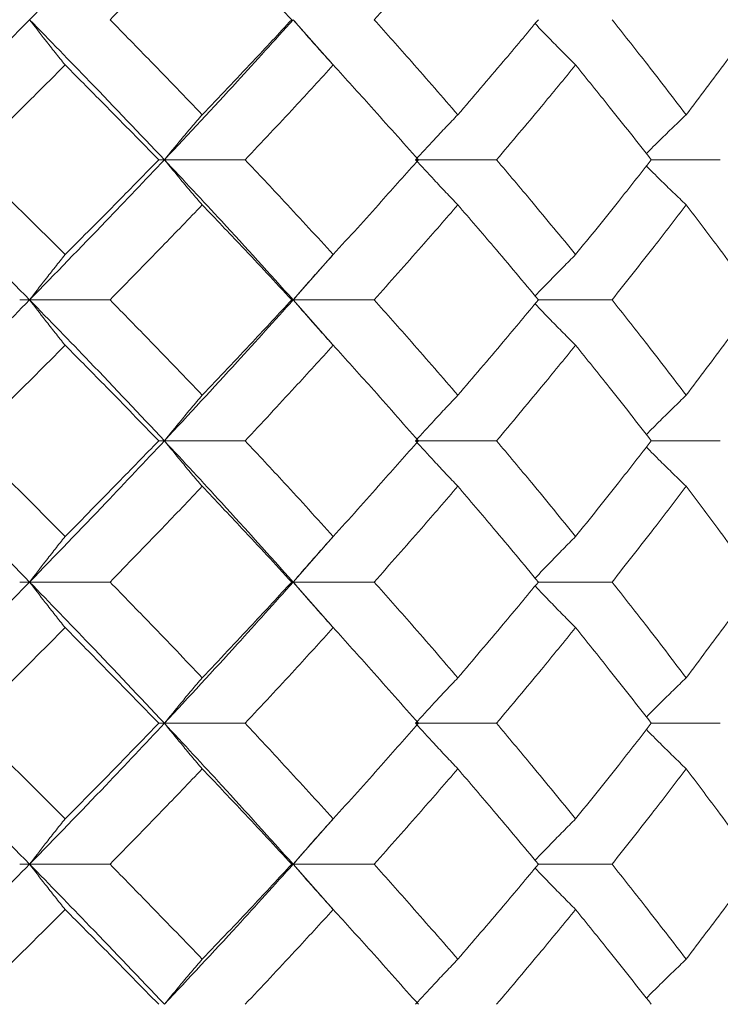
# Model space of a CAD drawing. Header units: inches. Extents: x -4.2 to 22.3, y -10.2 to 17.4.
# Tile 93 of 121: x 13.4 to 13.7, y -0.5 to -0.1. Entities that reach past the tile are written whole.
import ezdxf

# ---------------------------------------------------------------- set-up
doc = ezdxf.new("R2010")
doc.units = ezdxf.units.IN
doc.header["$MEASUREMENT"] = 0

msp = doc.modelspace()

# ---------------------------------------------------------------- linework, layer by layer
at = {"color": 7, "linetype": 'Continuous', "lineweight": 15}
for p, q in [((13.53043, -0.10589), (13.51323, -0.08646)), ((13.45751, -0.14708), (13.45505, -0.14708)), ((13.45751, -0.14708), (13.49248, -0.14708)), ((13.5662, -0.14708), (13.60124, -0.14708)), ((13.6682, -0.14708), (13.69805, -0.14708)), ((13.51323, -0.2077), (13.53039, -0.18826)), ((13.3992, -0.2077), (13.39491, -0.2077)), ((13.3992, -0.2077), (13.434, -0.2077)), ((13.51323, -0.2077), (13.5126, -0.2077)), ((13.53043, -0.22718), (13.51323, -0.2077)), ((13.51323, -0.2077), (13.54828, -0.2077)), ((13.61932, -0.2077), (13.65121, -0.2077)), ((13.45751, -0.26866), (13.45505, -0.26866)), ((13.45751, -0.26866), (13.49248, -0.26866)), ((13.5662, -0.26866), (13.60124, -0.26866)), ((13.6682, -0.26866), (13.69805, -0.26866)), ((13.51323, -0.32978), (13.53039, -0.3102)), ((13.3992, -0.32978), (13.39491, -0.32978)), ((13.3992, -0.32978), (13.434, -0.32978)), ((13.51323, -0.32978), (13.5126, -0.32978)), ((13.53043, -0.34935), (13.51323, -0.32978)), ((13.51323, -0.32978), (13.54828, -0.32978)), ((13.61932, -0.32978), (13.65121, -0.32978)), ((13.45751, -0.3909), (13.45505, -0.3909)), ((13.45751, -0.3909), (13.49248, -0.3909)), ((13.5662, -0.3909), (13.60124, -0.3909)), ((13.6682, -0.3909), (13.69805, -0.3909)), ((13.51323, -0.45186), (13.53039, -0.43236)), ((13.3992, -0.45186), (13.39491, -0.45186)), ((13.3992, -0.45186), (13.434, -0.45186)), ((13.51323, -0.45186), (13.5126, -0.45186)), ((13.53043, -0.47129), (13.51323, -0.45186)), ((13.51323, -0.45186), (13.54828, -0.45186)), ((13.61932, -0.45186), (13.65121, -0.45186))]:
    msp.add_line(p, q, dxfattribs=at)
for points, knots in [([(13.3992, -0.08646), (13.41025, -0.0751), (13.43, -0.0548), (13.4491, -0.03446), (13.45751, -0.0255)], [0, 0, 0, 0, 0.5595503, 1, 1, 1, 1]), ([(13.434, -0.08646), (13.44152, -0.07876), (13.45498, -0.06502), (13.46812, -0.05125), (13.47391, -0.04519)], [0, 0, 0, 0, 0.5596645, 1, 1, 1, 1]), ([(13.5126, -0.08646), (13.50546, -0.07876), (13.49271, -0.06502), (13.47965, -0.05125), (13.47391, -0.04519)], [0, 0, 0, 0, 0.559665, 1, 1, 1, 1]), ([(13.54828, -0.08646), (13.55513, -0.07876), (13.56736, -0.06502), (13.57924, -0.05125), (13.58448, -0.04519)], [0, 0, 0, 0, 0.559665, 1, 1, 1, 1]), ([(13.7139, -0.08646), (13.70829, -0.07876), (13.69826, -0.06502), (13.68787, -0.05125), (13.68329, -0.04519)], [0, 0, 0, 0, 0.559665, 1, 1, 1, 1]), ([(13.33845, -0.14708), (13.34995, -0.1358), (13.3705, -0.11562), (13.39042, -0.09538), (13.3992, -0.08646)], [0, 0, 0, 0, 0.559248, 1, 1, 1, 1]), ([(13.41458, -0.10606), (13.41314, -0.10426), (13.41025, -0.10066), (13.40511, -0.09414), (13.40144, -0.08938), (13.3992, -0.08646)], [0, 0, 0, 0, 0.279356, 0.558712, 1, 1, 1, 1]), ([(13.45751, -0.14708), (13.4468, -0.1358), (13.42764, -0.11562), (13.4079, -0.09538), (13.3992, -0.08646)], [0, 0, 0, 0, 0.559248, 1, 1, 1, 1]), ([(13.47391, -0.12757), (13.46654, -0.11991), (13.45337, -0.10622), (13.43992, -0.0925), (13.434, -0.08646)], [0, 0, 0, 0, 0.559527, 1, 1, 1, 1]), ([(13.45751, -0.14708), (13.46809, -0.1358), (13.487, -0.11562), (13.5052, -0.09538), (13.51323, -0.08646)], [0, 0, 0, 0, 0.559248, 1, 1, 1, 1]), ([(13.47391, -0.12757), (13.48121, -0.11991), (13.49427, -0.10622), (13.507, -0.0925), (13.5126, -0.08646)], [0, 0, 0, 0, 0.559527, 1, 1, 1, 1]), ([(13.53059, -0.10606), (13.52896, -0.10426), (13.5257, -0.10066), (13.5199, -0.09414), (13.51576, -0.08938), (13.51323, -0.08646)], [0, 0, 0, 0, 0.279356, 0.558712, 1, 1, 1, 1]), ([(13.58448, -0.12757), (13.57781, -0.11991), (13.5659, -0.10622), (13.55367, -0.0925), (13.54828, -0.08646)], [0, 0, 0, 0, 0.559527, 1, 1, 1, 1]), ([(13.58448, -0.12757), (13.59107, -0.11991), (13.60286, -0.10622), (13.61429, -0.0925), (13.61932, -0.08646)], [0, 0, 0, 0, 0.559527, 1, 1, 1, 1]), ([(13.63543, -0.10606), (13.63363, -0.10426), (13.63003, -0.10066), (13.62419, -0.0947), (13.62016, -0.0905), (13.61791, -0.08815)], [0, 0, 0, 0, 0.3054659, 0.6109318, 1, 1, 1, 1]), ([(13.68329, -0.12757), (13.6774, -0.11991), (13.66688, -0.10622), (13.656, -0.0925), (13.65121, -0.08646)], [0, 0, 0, 0, 0.559527, 1, 1, 1, 1]), ([(13.68329, -0.12757), (13.68911, -0.11991), (13.69949, -0.10622), (13.7095, -0.0925), (13.7139, -0.08646)], [0, 0, 0, 0, 0.559527, 1, 1, 1, 1]), ([(13.37298, -0.14708), (13.38082, -0.13944), (13.39483, -0.12578), (13.40854, -0.11209), (13.41458, -0.10606)], [0, 0, 0, 0, 0.559462, 1, 1, 1, 1]), ([(13.45505, -0.14708), (13.44758, -0.13944), (13.43422, -0.12578), (13.42059, -0.11209), (13.41458, -0.10606)], [0, 0, 0, 0, 0.559462, 1, 1, 1, 1]), ([(13.49248, -0.14708), (13.49968, -0.13944), (13.51254, -0.12578), (13.52507, -0.11209), (13.53059, -0.10606)], [0, 0, 0, 0, 0.559462, 1, 1, 1, 1]), ([(13.56741, -0.14708), (13.56063, -0.13944), (13.5485, -0.12578), (13.53607, -0.11209), (13.53059, -0.10606)], [0, 0, 0, 0, 0.559462, 1, 1, 1, 1]), ([(13.60124, -0.14708), (13.60771, -0.13944), (13.61928, -0.12578), (13.63049, -0.11209), (13.63543, -0.10606)], [0, 0, 0, 0, 0.559462, 1, 1, 1, 1]), ([(13.6682, -0.14708), (13.66218, -0.13944), (13.65142, -0.12578), (13.64032, -0.11209), (13.63543, -0.10606)], [0, 0, 0, 0, 0.559462, 1, 1, 1, 1]), ([(13.47391, -0.12757), (13.47236, -0.12937), (13.46928, -0.13296), (13.46381, -0.13945), (13.4599, -0.14418), (13.45751, -0.14708)], [0, 0, 0, 0, 0.279852, 0.559705, 1, 1, 1, 1]), ([(13.58448, -0.12757), (13.58276, -0.12937), (13.57932, -0.13296), (13.57322, -0.13945), (13.56886, -0.14418), (13.5662, -0.14708)], [0, 0, 0, 0, 0.279852, 0.559705, 1, 1, 1, 1]), ([(13.68329, -0.12757), (13.68142, -0.12937), (13.67766, -0.13296), (13.67191, -0.13856), (13.66806, -0.14239), (13.66606, -0.14438)], [0, 0, 0, 0, 0.3243974, 0.6487949, 1, 1, 1, 1]), ([(13.3992, -0.2077), (13.38801, -0.19635), (13.36807, -0.17611), (13.34749, -0.15594), (13.33845, -0.14708)], [0, 0, 0, 0, 0.5607593, 1, 1, 1, 1]), ([(13.41458, -0.1881), (13.40689, -0.18043), (13.39316, -0.16674), (13.37914, -0.15308), (13.37298, -0.14708)], [0, 0, 0, 0, 0.560541, 1, 1, 1, 1]), ([(13.3992, -0.2077), (13.41026, -0.19635), (13.42998, -0.17611), (13.44911, -0.15594), (13.45751, -0.14708)], [0, 0, 0, 0, 0.560759, 1, 1, 1, 1]), ([(13.41458, -0.1881), (13.42222, -0.18043), (13.43584, -0.16674), (13.44919, -0.15308), (13.45505, -0.14708)], [0, 0, 0, 0, 0.560541, 1, 1, 1, 1]), ([(13.47391, -0.16659), (13.47236, -0.16479), (13.46928, -0.16119), (13.46381, -0.15471), (13.4599, -0.14997), (13.45751, -0.14708)], [0, 0, 0, 0, 0.279852, 0.559705, 1, 1, 1, 1]), ([(13.51323, -0.2077), (13.503, -0.19635), (13.48477, -0.17611), (13.46583, -0.15594), (13.45751, -0.14708)], [0, 0, 0, 0, 0.560759, 1, 1, 1, 1]), ([(13.53059, -0.1881), (13.52356, -0.18043), (13.51102, -0.16674), (13.49814, -0.15308), (13.49248, -0.14708)], [0, 0, 0, 0, 0.5605414, 1, 1, 1, 1]), ([(13.53059, -0.1881), (13.53755, -0.18043), (13.54997, -0.16674), (13.56209, -0.15308), (13.56741, -0.14708)], [0, 0, 0, 0, 0.560541, 1, 1, 1, 1]), ([(13.58448, -0.16659), (13.58276, -0.16479), (13.57932, -0.16119), (13.57322, -0.15471), (13.56886, -0.14997), (13.5662, -0.14708)], [0, 0, 0, 0, 0.279852, 0.559705, 1, 1, 1, 1]), ([(13.63543, -0.1881), (13.62914, -0.18043), (13.61792, -0.16674), (13.60633, -0.15308), (13.60124, -0.14708)], [0, 0, 0, 0, 0.560541, 1, 1, 1, 1]), ([(13.63543, -0.1881), (13.64164, -0.18043), (13.65273, -0.16674), (13.66348, -0.15308), (13.6682, -0.14708)], [0, 0, 0, 0, 0.560541, 1, 1, 1, 1]), ([(13.68329, -0.16659), (13.68142, -0.16479), (13.67766, -0.16119), (13.67191, -0.1556), (13.66806, -0.15177), (13.66606, -0.14978)], [0, 0, 0, 0, 0.324451, 0.648902, 1, 1, 1, 1]), ([(13.434, -0.2077), (13.44153, -0.20001), (13.45496, -0.18629), (13.46812, -0.1726), (13.47391, -0.16659)], [0, 0, 0, 0, 0.560476, 1, 1, 1, 1]), ([(13.5126, -0.2077), (13.50546, -0.20001), (13.49272, -0.18629), (13.47965, -0.1726), (13.47391, -0.16659)], [0, 0, 0, 0, 0.560476, 1, 1, 1, 1]), ([(13.54828, -0.2077), (13.55513, -0.20001), (13.56735, -0.18629), (13.57925, -0.1726), (13.58448, -0.16659)], [0, 0, 0, 0, 0.560476, 1, 1, 1, 1]), ([(13.61932, -0.2077), (13.61291, -0.20001), (13.60147, -0.18629), (13.58967, -0.1726), (13.58448, -0.16659)], [0, 0, 0, 0, 0.560476, 1, 1, 1, 1]), ([(13.65121, -0.2077), (13.6573, -0.20001), (13.66816, -0.18629), (13.67867, -0.1726), (13.68329, -0.16659)], [0, 0, 0, 0, 0.5604762, 1, 1, 1, 1]), ([(13.7139, -0.2077), (13.70829, -0.20001), (13.69827, -0.18629), (13.68787, -0.1726), (13.68329, -0.16659)], [0, 0, 0, 0, 0.560476, 1, 1, 1, 1]), ([(13.41458, -0.1881), (13.41314, -0.1899), (13.41025, -0.1935), (13.40511, -0.20002), (13.40144, -0.20478), (13.3992, -0.2077)], [0, 0, 0, 0, 0.279356, 0.558712, 1, 1, 1, 1]), ([(13.53059, -0.1881), (13.52896, -0.1899), (13.5257, -0.1935), (13.5199, -0.20002), (13.51576, -0.20478), (13.51323, -0.2077)], [0, 0, 0, 0, 0.279356, 0.558712, 1, 1, 1, 1]), ([(13.63543, -0.1881), (13.63363, -0.1899), (13.63003, -0.1935), (13.62419, -0.19946), (13.62016, -0.20366), (13.61791, -0.20601)], [0, 0, 0, 0, 0.305431, 0.610861, 1, 1, 1, 1]), ([(13.33845, -0.26866), (13.34995, -0.25726), (13.37047, -0.23692), (13.39043, -0.21662), (13.3992, -0.2077)], [0, 0, 0, 0, 0.560458, 1, 1, 1, 1]), ([(13.41458, -0.22733), (13.41314, -0.22553), (13.41025, -0.22192), (13.40512, -0.21539), (13.40145, -0.21062), (13.3992, -0.2077)], [0, 0, 0, 0, 0.279168, 0.558336, 1, 1, 1, 1]), ([(13.45751, -0.26866), (13.44679, -0.25726), (13.42767, -0.23692), (13.40789, -0.21662), (13.3992, -0.2077)], [0, 0, 0, 0, 0.560458, 1, 1, 1, 1]), ([(13.47391, -0.24897), (13.46653, -0.24126), (13.45338, -0.22749), (13.43991, -0.21374), (13.434, -0.2077)], [0, 0, 0, 0, 0.560339, 1, 1, 1, 1]), ([(13.45751, -0.26866), (13.46809, -0.25726), (13.48698, -0.23692), (13.50521, -0.21662), (13.51323, -0.2077)], [0, 0, 0, 0, 0.5604576, 1, 1, 1, 1]), ([(13.47391, -0.24897), (13.48121, -0.24126), (13.49426, -0.22749), (13.507, -0.21374), (13.5126, -0.2077)], [0, 0, 0, 0, 0.560339, 1, 1, 1, 1]), ([(13.53059, -0.22733), (13.52896, -0.22553), (13.5257, -0.22192), (13.51991, -0.21539), (13.51577, -0.21062), (13.51323, -0.2077)], [0, 0, 0, 0, 0.279168, 0.558336, 1, 1, 1, 1]), ([(13.58448, -0.24897), (13.57781, -0.24126), (13.56591, -0.22749), (13.55367, -0.21374), (13.54828, -0.2077)], [0, 0, 0, 0, 0.560339, 1, 1, 1, 1]), ([(13.58448, -0.24897), (13.59108, -0.24126), (13.60285, -0.22749), (13.61429, -0.21374), (13.61932, -0.2077)], [0, 0, 0, 0, 0.560339, 1, 1, 1, 1]), ([(13.68329, -0.24897), (13.6774, -0.24126), (13.66688, -0.22749), (13.656, -0.21374), (13.65121, -0.2077)], [0, 0, 0, 0, 0.560339, 1, 1, 1, 1]), ([(13.68329, -0.24897), (13.68911, -0.24126), (13.69949, -0.22749), (13.7095, -0.21374), (13.7139, -0.2077)], [0, 0, 0, 0, 0.560339, 1, 1, 1, 1]), ([(13.63543, -0.22733), (13.63363, -0.22553), (13.63004, -0.22192), (13.62419, -0.21595), (13.62017, -0.21175), (13.61791, -0.20939)], [0, 0, 0, 0, 0.305261, 0.610522, 1, 1, 1, 1]), ([(13.37298, -0.26866), (13.38082, -0.26093), (13.39482, -0.24715), (13.40855, -0.23339), (13.41458, -0.22733)], [0, 0, 0, 0, 0.560274, 1, 1, 1, 1]), ([(13.45505, -0.26866), (13.44757, -0.26093), (13.43423, -0.24715), (13.42058, -0.23339), (13.41458, -0.22733)], [0, 0, 0, 0, 0.5602736, 1, 1, 1, 1]), ([(13.49248, -0.26866), (13.49968, -0.26093), (13.51253, -0.24715), (13.52507, -0.23339), (13.53059, -0.22733)], [0, 0, 0, 0, 0.5602736, 1, 1, 1, 1]), ([(13.56741, -0.26866), (13.56062, -0.26093), (13.54851, -0.24715), (13.53606, -0.23339), (13.53059, -0.22733)], [0, 0, 0, 0, 0.560274, 1, 1, 1, 1]), ([(13.60124, -0.26866), (13.60772, -0.26093), (13.61927, -0.24715), (13.63049, -0.23339), (13.63543, -0.22733)], [0, 0, 0, 0, 0.560274, 1, 1, 1, 1]), ([(13.6682, -0.26866), (13.66218, -0.26093), (13.65143, -0.24715), (13.64031, -0.23339), (13.63543, -0.22733)], [0, 0, 0, 0, 0.560274, 1, 1, 1, 1]), ([(13.47391, -0.24897), (13.47237, -0.25077), (13.4693, -0.25439), (13.46382, -0.26093), (13.45991, -0.26572), (13.45751, -0.26866)], [0, 0, 0, 0, 0.27887, 0.557739, 1, 1, 1, 1]), ([(13.58448, -0.24897), (13.58277, -0.25077), (13.57934, -0.25439), (13.57324, -0.26093), (13.56888, -0.26572), (13.5662, -0.26866)], [0, 0, 0, 0, 0.2788696, 0.5577393, 1, 1, 1, 1]), ([(13.68329, -0.24897), (13.68142, -0.25078), (13.67768, -0.25439), (13.67193, -0.26003), (13.66807, -0.2639), (13.66606, -0.26593)], [0, 0, 0, 0, 0.3232513, 0.6465027, 1, 1, 1, 1]), ([(13.3992, -0.32978), (13.38802, -0.31836), (13.36805, -0.29798), (13.3475, -0.27761), (13.33845, -0.26866)], [0, 0, 0, 0, 0.560155, 1, 1, 1, 1]), ([(13.41458, -0.31006), (13.40689, -0.30232), (13.39316, -0.28852), (13.37914, -0.27472), (13.37298, -0.26866)], [0, 0, 0, 0, 0.5601361, 1, 1, 1, 1]), ([(13.3992, -0.32978), (13.41025, -0.31836), (13.42999, -0.29798), (13.4491, -0.27761), (13.45751, -0.26866)], [0, 0, 0, 0, 0.560155, 1, 1, 1, 1]), ([(13.41458, -0.31006), (13.42222, -0.30232), (13.43584, -0.28852), (13.44918, -0.27472), (13.45505, -0.26866)], [0, 0, 0, 0, 0.560136, 1, 1, 1, 1]), ([(13.47391, -0.28836), (13.47237, -0.28655), (13.4693, -0.28294), (13.46382, -0.27639), (13.45991, -0.2716), (13.45751, -0.26866)], [0, 0, 0, 0, 0.2787754, 0.5575509, 1, 1, 1, 1]), ([(13.51323, -0.32978), (13.50301, -0.31836), (13.48476, -0.29798), (13.46583, -0.27761), (13.45751, -0.26866)], [0, 0, 0, 0, 0.560155, 1, 1, 1, 1]), ([(13.53059, -0.31006), (13.52356, -0.30232), (13.51101, -0.28852), (13.49814, -0.27472), (13.49248, -0.26866)], [0, 0, 0, 0, 0.5601361, 1, 1, 1, 1]), ([(13.53059, -0.31006), (13.53755, -0.30232), (13.54998, -0.28852), (13.56209, -0.27472), (13.56741, -0.26866)], [0, 0, 0, 0, 0.5601361, 1, 1, 1, 1]), ([(13.58448, -0.28836), (13.58277, -0.28655), (13.57934, -0.28294), (13.57324, -0.27639), (13.56888, -0.2716), (13.5662, -0.26866)], [0, 0, 0, 0, 0.278775, 0.557551, 1, 1, 1, 1]), ([(13.63543, -0.31006), (13.62914, -0.30232), (13.61791, -0.28852), (13.60633, -0.27472), (13.60124, -0.26866)], [0, 0, 0, 0, 0.560136, 1, 1, 1, 1]), ([(13.63543, -0.31006), (13.64164, -0.30232), (13.65274, -0.28852), (13.66347, -0.27472), (13.6682, -0.26866)], [0, 0, 0, 0, 0.560136, 1, 1, 1, 1]), ([(13.68329, -0.28836), (13.68142, -0.28655), (13.67768, -0.28294), (13.67193, -0.27729), (13.66808, -0.27341), (13.66606, -0.27139)], [0, 0, 0, 0, 0.323206, 0.646412, 1, 1, 1, 1]), ([(13.434, -0.32978), (13.44153, -0.32205), (13.45497, -0.30824), (13.46812, -0.29443), (13.47391, -0.28836)], [0, 0, 0, 0, 0.560071, 1, 1, 1, 1]), ([(13.5126, -0.32978), (13.50546, -0.32205), (13.49271, -0.30824), (13.47965, -0.29443), (13.47391, -0.28836)], [0, 0, 0, 0, 0.560071, 1, 1, 1, 1]), ([(13.54828, -0.32978), (13.55513, -0.32205), (13.56735, -0.30824), (13.57925, -0.29443), (13.58448, -0.28836)], [0, 0, 0, 0, 0.560071, 1, 1, 1, 1]), ([(13.61932, -0.32978), (13.61291, -0.32205), (13.60146, -0.30824), (13.58967, -0.29443), (13.58448, -0.28836)], [0, 0, 0, 0, 0.560071, 1, 1, 1, 1]), ([(13.65121, -0.32978), (13.6573, -0.32205), (13.66816, -0.30824), (13.67867, -0.29443), (13.68329, -0.28836)], [0, 0, 0, 0, 0.5600706, 1, 1, 1, 1]), ([(13.7139, -0.32978), (13.70829, -0.32205), (13.69827, -0.30824), (13.68787, -0.29443), (13.68329, -0.28836)], [0, 0, 0, 0, 0.560071, 1, 1, 1, 1]), ([(13.41458, -0.31006), (13.41314, -0.31186), (13.41026, -0.31548), (13.40512, -0.32204), (13.40145, -0.32684), (13.3992, -0.32978)], [0, 0, 0, 0, 0.278676, 0.557352, 1, 1, 1, 1]), ([(13.53059, -0.31006), (13.52896, -0.31186), (13.52571, -0.31548), (13.51992, -0.32204), (13.51577, -0.32684), (13.51323, -0.32978)], [0, 0, 0, 0, 0.278676, 0.5573521, 1, 1, 1, 1]), ([(13.63543, -0.31006), (13.63363, -0.31186), (13.63005, -0.31548), (13.6242, -0.32148), (13.62017, -0.3257), (13.61791, -0.32808)], [0, 0, 0, 0, 0.3046918, 0.6093836, 1, 1, 1, 1]), ([(13.33845, -0.3909), (13.34995, -0.3795), (13.37048, -0.35913), (13.39042, -0.33875), (13.3992, -0.32978)], [0, 0, 0, 0, 0.5598527, 1, 1, 1, 1]), ([(13.41458, -0.3495), (13.41314, -0.34769), (13.41026, -0.34408), (13.40512, -0.33752), (13.40145, -0.33272), (13.3992, -0.32978)], [0, 0, 0, 0, 0.278676, 0.5573521, 1, 1, 1, 1]), ([(13.45751, -0.3909), (13.4468, -0.3795), (13.42766, -0.35913), (13.4079, -0.33875), (13.3992, -0.32978)], [0, 0, 0, 0, 0.559853, 1, 1, 1, 1]), ([(13.47391, -0.3712), (13.46654, -0.36347), (13.45337, -0.34966), (13.43992, -0.33586), (13.434, -0.32978)], [0, 0, 0, 0, 0.559933, 1, 1, 1, 1]), ([(13.45751, -0.3909), (13.46809, -0.3795), (13.48699, -0.35913), (13.50521, -0.33875), (13.51323, -0.32978)], [0, 0, 0, 0, 0.5598527, 1, 1, 1, 1]), ([(13.47391, -0.3712), (13.48121, -0.36347), (13.49426, -0.34966), (13.507, -0.33586), (13.5126, -0.32978)], [0, 0, 0, 0, 0.559933, 1, 1, 1, 1]), ([(13.53059, -0.3495), (13.52896, -0.34769), (13.52571, -0.34408), (13.51992, -0.33752), (13.51577, -0.33272), (13.51323, -0.32978)], [0, 0, 0, 0, 0.278676, 0.5573521, 1, 1, 1, 1]), ([(13.58448, -0.3712), (13.57781, -0.36347), (13.5659, -0.34966), (13.55367, -0.33586), (13.54828, -0.32978)], [0, 0, 0, 0, 0.559933, 1, 1, 1, 1]), ([(13.58448, -0.3712), (13.59107, -0.36347), (13.60286, -0.34966), (13.61429, -0.33586), (13.61932, -0.32978)], [0, 0, 0, 0, 0.559933, 1, 1, 1, 1]), ([(13.63543, -0.3495), (13.63363, -0.34769), (13.63005, -0.34408), (13.6242, -0.33808), (13.62017, -0.33386), (13.61791, -0.33148)], [0, 0, 0, 0, 0.304724, 0.609448, 1, 1, 1, 1]), ([(13.68329, -0.3712), (13.6774, -0.36347), (13.66688, -0.34966), (13.656, -0.33586), (13.65121, -0.32978)], [0, 0, 0, 0, 0.559933, 1, 1, 1, 1]), ([(13.68329, -0.3712), (13.68911, -0.36347), (13.69949, -0.34966), (13.7095, -0.33586), (13.7139, -0.32978)], [0, 0, 0, 0, 0.559933, 1, 1, 1, 1]), ([(13.37298, -0.3909), (13.38082, -0.38318), (13.39482, -0.36938), (13.40854, -0.35558), (13.41458, -0.3495)], [0, 0, 0, 0, 0.559868, 1, 1, 1, 1]), ([(13.45505, -0.3909), (13.44758, -0.38318), (13.43422, -0.36938), (13.42059, -0.35558), (13.41458, -0.3495)], [0, 0, 0, 0, 0.5598675, 1, 1, 1, 1]), ([(13.49248, -0.3909), (13.49968, -0.38318), (13.51254, -0.36938), (13.52507, -0.35558), (13.53059, -0.3495)], [0, 0, 0, 0, 0.559868, 1, 1, 1, 1]), ([(13.56741, -0.3909), (13.56063, -0.38318), (13.54851, -0.36938), (13.53606, -0.35558), (13.53059, -0.3495)], [0, 0, 0, 0, 0.559868, 1, 1, 1, 1]), ([(13.60124, -0.3909), (13.60771, -0.38318), (13.61928, -0.36938), (13.63049, -0.35558), (13.63543, -0.3495)], [0, 0, 0, 0, 0.559868, 1, 1, 1, 1]), ([(13.6682, -0.3909), (13.66218, -0.38318), (13.65142, -0.36938), (13.64032, -0.35558), (13.63543, -0.3495)], [0, 0, 0, 0, 0.559868, 1, 1, 1, 1]), ([(13.47391, -0.3712), (13.47237, -0.37301), (13.4693, -0.37662), (13.46382, -0.38317), (13.45991, -0.38796), (13.45751, -0.3909)], [0, 0, 0, 0, 0.278775, 0.557551, 1, 1, 1, 1]), ([(13.58448, -0.3712), (13.58277, -0.37301), (13.57934, -0.37662), (13.57324, -0.38317), (13.56888, -0.38796), (13.5662, -0.3909)], [0, 0, 0, 0, 0.278775, 0.557551, 1, 1, 1, 1]), ([(13.68329, -0.3712), (13.68142, -0.37301), (13.67768, -0.37662), (13.67193, -0.38227), (13.66807, -0.38615), (13.66606, -0.38817)], [0, 0, 0, 0, 0.323147, 0.646295, 1, 1, 1, 1]), ([(13.3992, -0.45186), (13.38802, -0.4405), (13.36804, -0.4202), (13.3475, -0.39986), (13.33845, -0.3909)], [0, 0, 0, 0, 0.55955, 1, 1, 1, 1]), ([(13.41458, -0.43223), (13.40689, -0.42452), (13.39315, -0.41075), (13.37914, -0.39697), (13.37298, -0.3909)], [0, 0, 0, 0, 0.55973, 1, 1, 1, 1]), ([(13.3992, -0.45186), (13.41025, -0.4405), (13.43, -0.4202), (13.4491, -0.39986), (13.45751, -0.3909)], [0, 0, 0, 0, 0.55955, 1, 1, 1, 1]), ([(13.41458, -0.43223), (13.42221, -0.42452), (13.43585, -0.41075), (13.44918, -0.39697), (13.45505, -0.3909)], [0, 0, 0, 0, 0.55973, 1, 1, 1, 1]), ([(13.47391, -0.41059), (13.47237, -0.40878), (13.4693, -0.40517), (13.46382, -0.39863), (13.45991, -0.39384), (13.45751, -0.3909)], [0, 0, 0, 0, 0.2788696, 0.5577393, 1, 1, 1, 1]), ([(13.51323, -0.45186), (13.50301, -0.4405), (13.48475, -0.4202), (13.46584, -0.39986), (13.45751, -0.3909)], [0, 0, 0, 0, 0.55955, 1, 1, 1, 1]), ([(13.53059, -0.43223), (13.52356, -0.42452), (13.51101, -0.41075), (13.49815, -0.39697), (13.49248, -0.3909)], [0, 0, 0, 0, 0.55973, 1, 1, 1, 1]), ([(13.53059, -0.43223), (13.53755, -0.42452), (13.54998, -0.41075), (13.56208, -0.39697), (13.56741, -0.3909)], [0, 0, 0, 0, 0.55973, 1, 1, 1, 1]), ([(13.58448, -0.41059), (13.58277, -0.40878), (13.57934, -0.40517), (13.57324, -0.39863), (13.56888, -0.39384), (13.5662, -0.3909)], [0, 0, 0, 0, 0.27887, 0.557739, 1, 1, 1, 1]), ([(13.63543, -0.43223), (13.62914, -0.42452), (13.61791, -0.41075), (13.60633, -0.39697), (13.60124, -0.3909)], [0, 0, 0, 0, 0.55973, 1, 1, 1, 1]), ([(13.63543, -0.43223), (13.64164, -0.42452), (13.65274, -0.41075), (13.66347, -0.39697), (13.6682, -0.3909)], [0, 0, 0, 0, 0.55973, 1, 1, 1, 1]), ([(13.68329, -0.41059), (13.68142, -0.40878), (13.67768, -0.40517), (13.67193, -0.39953), (13.66807, -0.39566), (13.66606, -0.39363)], [0, 0, 0, 0, 0.3233149, 0.6466297, 1, 1, 1, 1]), ([(13.434, -0.45186), (13.44152, -0.44416), (13.45498, -0.43042), (13.46812, -0.41665), (13.47391, -0.41059)], [0, 0, 0, 0, 0.559665, 1, 1, 1, 1]), ([(13.5126, -0.45186), (13.50546, -0.44416), (13.49271, -0.43042), (13.47965, -0.41665), (13.47391, -0.41059)], [0, 0, 0, 0, 0.5596645, 1, 1, 1, 1]), ([(13.54828, -0.45186), (13.55513, -0.44416), (13.56736, -0.43042), (13.57924, -0.41665), (13.58448, -0.41059)], [0, 0, 0, 0, 0.559665, 1, 1, 1, 1]), ([(13.61932, -0.45186), (13.61291, -0.44416), (13.60146, -0.43042), (13.58967, -0.41665), (13.58448, -0.41059)], [0, 0, 0, 0, 0.559665, 1, 1, 1, 1]), ([(13.65121, -0.45186), (13.65729, -0.44416), (13.66817, -0.43042), (13.67867, -0.41665), (13.68329, -0.41059)], [0, 0, 0, 0, 0.559665, 1, 1, 1, 1]), ([(13.7139, -0.45186), (13.70829, -0.44416), (13.69826, -0.43042), (13.68787, -0.41665), (13.68329, -0.41059)], [0, 0, 0, 0, 0.559665, 1, 1, 1, 1]), ([(13.41458, -0.43223), (13.41314, -0.43403), (13.41025, -0.43764), (13.40512, -0.44416), (13.40145, -0.44894), (13.3992, -0.45186)], [0, 0, 0, 0, 0.279168, 0.558336, 1, 1, 1, 1]), ([(13.53059, -0.43223), (13.52896, -0.43403), (13.5257, -0.43764), (13.51991, -0.44416), (13.51577, -0.44894), (13.51323, -0.45186)], [0, 0, 0, 0, 0.279168, 0.558336, 1, 1, 1, 1]), ([(13.63543, -0.43223), (13.63363, -0.43403), (13.63004, -0.43764), (13.62419, -0.44361), (13.62017, -0.44781), (13.61791, -0.45017)], [0, 0, 0, 0, 0.305232, 0.610464, 1, 1, 1, 1]), ([(13.33845, -0.51248), (13.34995, -0.5012), (13.3705, -0.48102), (13.39042, -0.46078), (13.3992, -0.45186)], [0, 0, 0, 0, 0.559248, 1, 1, 1, 1]), ([(13.41458, -0.47146), (13.41314, -0.46966), (13.41025, -0.46606), (13.40511, -0.45954), (13.40144, -0.45478), (13.3992, -0.45186)], [0, 0, 0, 0, 0.279356, 0.558712, 1, 1, 1, 1]), ([(13.45751, -0.51248), (13.4468, -0.5012), (13.42764, -0.48102), (13.4079, -0.46078), (13.3992, -0.45186)], [0, 0, 0, 0, 0.559248, 1, 1, 1, 1]), ([(13.47391, -0.49297), (13.46654, -0.48531), (13.45337, -0.47162), (13.43992, -0.4579), (13.434, -0.45186)], [0, 0, 0, 0, 0.5595273, 1, 1, 1, 1]), ([(13.45751, -0.51248), (13.46809, -0.5012), (13.487, -0.48102), (13.5052, -0.46078), (13.51323, -0.45186)], [0, 0, 0, 0, 0.5592483, 1, 1, 1, 1]), ([(13.47391, -0.49297), (13.48121, -0.48531), (13.49427, -0.47162), (13.507, -0.4579), (13.5126, -0.45186)], [0, 0, 0, 0, 0.559527, 1, 1, 1, 1]), ([(13.53059, -0.47146), (13.52896, -0.46966), (13.5257, -0.46606), (13.5199, -0.45954), (13.51576, -0.45478), (13.51323, -0.45186)], [0, 0, 0, 0, 0.279356, 0.558712, 1, 1, 1, 1]), ([(13.58448, -0.49297), (13.57781, -0.48531), (13.5659, -0.47162), (13.55367, -0.4579), (13.54828, -0.45186)], [0, 0, 0, 0, 0.559527, 1, 1, 1, 1]), ([(13.58448, -0.49297), (13.59107, -0.48531), (13.60286, -0.47162), (13.61429, -0.4579), (13.61932, -0.45186)], [0, 0, 0, 0, 0.5595273, 1, 1, 1, 1]), ([(13.63543, -0.47146), (13.63363, -0.46966), (13.63003, -0.46606), (13.62419, -0.4601), (13.62016, -0.4559), (13.61791, -0.45355)], [0, 0, 0, 0, 0.305466, 0.610932, 1, 1, 1, 1]), ([(13.68329, -0.49297), (13.6774, -0.48531), (13.66688, -0.47162), (13.656, -0.4579), (13.65121, -0.45186)], [0, 0, 0, 0, 0.559527, 1, 1, 1, 1]), ([(13.68329, -0.49297), (13.68911, -0.48531), (13.69949, -0.47162), (13.7095, -0.4579), (13.7139, -0.45186)], [0, 0, 0, 0, 0.559527, 1, 1, 1, 1]), ([(13.37298, -0.51248), (13.38082, -0.50484), (13.39483, -0.49118), (13.40854, -0.47749), (13.41458, -0.47146)], [0, 0, 0, 0, 0.559462, 1, 1, 1, 1]), ([(13.45505, -0.51248), (13.44758, -0.50484), (13.43422, -0.49118), (13.42059, -0.47749), (13.41458, -0.47146)], [0, 0, 0, 0, 0.559462, 1, 1, 1, 1]), ([(13.49248, -0.51248), (13.49968, -0.50484), (13.51254, -0.49118), (13.52507, -0.47749), (13.53059, -0.47146)], [0, 0, 0, 0, 0.559462, 1, 1, 1, 1]), ([(13.56741, -0.51248), (13.56063, -0.50484), (13.5485, -0.49118), (13.53607, -0.47749), (13.53059, -0.47146)], [0, 0, 0, 0, 0.559462, 1, 1, 1, 1]), ([(13.60124, -0.51248), (13.60771, -0.50484), (13.61928, -0.49118), (13.63049, -0.47749), (13.63543, -0.47146)], [0, 0, 0, 0, 0.559462, 1, 1, 1, 1]), ([(13.6682, -0.51248), (13.66218, -0.50484), (13.65142, -0.49118), (13.64032, -0.47749), (13.63543, -0.47146)], [0, 0, 0, 0, 0.559462, 1, 1, 1, 1]), ([(13.47391, -0.49297), (13.47236, -0.49477), (13.46928, -0.49836), (13.46381, -0.50485), (13.4599, -0.50958), (13.45751, -0.51248)], [0, 0, 0, 0, 0.279852, 0.559705, 1, 1, 1, 1]), ([(13.58448, -0.49297), (13.58276, -0.49477), (13.57932, -0.49836), (13.57322, -0.50485), (13.56886, -0.50958), (13.5662, -0.51248)], [0, 0, 0, 0, 0.279852, 0.559705, 1, 1, 1, 1]), ([(13.68329, -0.49297), (13.68142, -0.49477), (13.67766, -0.49836), (13.67191, -0.50396), (13.66806, -0.50779), (13.66606, -0.50978)], [0, 0, 0, 0, 0.324397, 0.648795, 1, 1, 1, 1])]:
    msp.add_open_spline(points, degree=3, knots=knots, dxfattribs=at)

doc.saveas('drawing.dxf')
